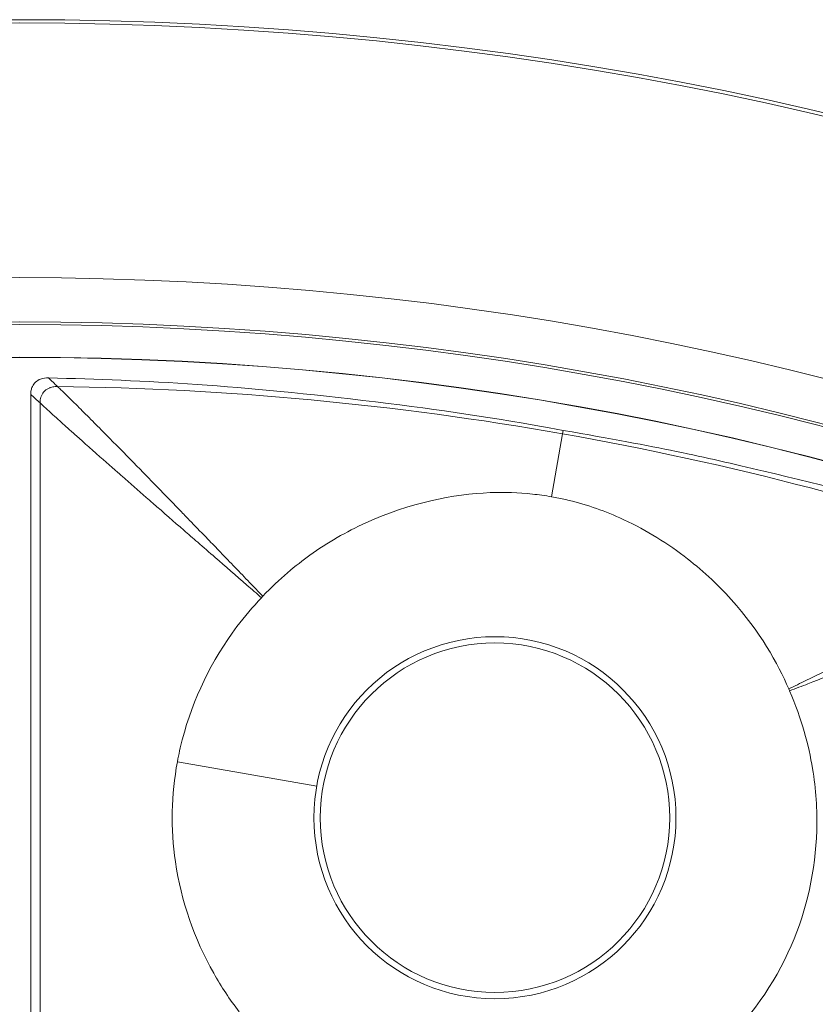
# Model space of a CAD drawing. Header units: inches. Extents: x -2.8 to 15.2, y -6.6 to 17.6.
# Tile 53 of 83: x 11.7 to 12.5, y -0.6 to 0.4. Entities that reach past the tile are written whole.
import ezdxf

# ---------------------------------------------------------------- set-up
doc = ezdxf.new("R2010")
doc.units = ezdxf.units.IN
doc.header["$MEASUREMENT"] = 0
doc.layers.add('Visible (ANSI)', color=7, linetype='Continuous', lineweight=18)
doc.layers.add('Visible Narrow (ANSI)', color=7, linetype='Continuous', lineweight=18)

msp = doc.modelspace()

# ---------------------------------------------------------------- linework, layer by layer
at = {"layer": 'Visible (ANSI)'}
msp.add_line((11.69285, -0.70557), (11.69285, 0.06785), dxfattribs=at)
for centre, radius in [((11.68163, -3.09716), 3.54528), ((11.68163, -3.09716), 3.54195), ((11.68163, -3.09716), 3.28346), ((11.68163, -3.09716), 3.23859), ((11.68163, -3.09716), 3.23588), ((11.68163, -3.09716), 3.20276), ((11.68163, -3.09716), 3.20255), ((12.16395, -0.3618), 0.17736)]:
    msp.add_circle(centre, radius, dxfattribs=at)
msp.add_arc((11.68139, -3.11464), 3.15443, 89.22761, 89.22763, dxfattribs=at)
for points, knots in [([(11.69285, 0.06785), (11.69285, 0.06925), (11.69298, 0.07066), (11.69352, 0.07337), (11.69394, 0.07465), (11.6953, 0.07755), (11.69638, 0.07903), (11.69922, 0.08165), (11.70095, 0.08267), (11.7054, 0.0843), (11.70815, 0.08463), (11.71088, 0.08457)], [-0.07142785, -0.07142785, -0.07142785, -0.07142785, -0.06067902, -0.06067902, -0.05034028, -0.05034028, -0.0362105, -0.0362105, -0.02075926, -0.02075926, 0, 0, 0, 0]), ([(11.71088, 0.08457), (11.8089, 0.08218), (11.90474, 0.07718), (12.112, 0.05171), (12.15467, 0.04552), (12.23325, 0.03124)], [-6.768674, -6.768674, -6.768674, -6.768674, -4.297087, -4.297087, -3.056468, -3.056468, -3.056468, -3.056468]), ([(12.23325, 0.03124), (12.33216, 0.01433), (12.3725, 0.00504), (12.56573, -0.04045), (12.65275, -0.06715), (12.74236, -0.09731)], [-1.450812, -1.450812, -1.450812, -1.450812, -1.060857, -1.060857, -0.278257, -0.278257, -0.278257, -0.278257]), ([(12.22138, -0.03609), (12.21496, -0.03496), (12.20831, -0.03402), (12.18776, -0.03178), (12.17355, -0.03132), (12.12179, -0.03339), (12.07749, -0.04215), (12.01297, -0.07161), (11.99394, -0.08261), (11.96207, -0.10547), (11.94535, -0.11911), (11.92841, -0.137)], [0.3336366, 0.3336366, 0.3336366, 0.3336366, 0.3690621, 0.3690621, 0.4517727, 0.4517727, 0.6653029, 0.6653029, 0.7609003, 0.7609003, 0.836152, 0.836152, 0.836152, 0.836152]), ([(12.46217, -0.23111), (12.45096, -0.20526), (12.43291, -0.17273), (12.38927, -0.12424), (12.37325, -0.10953), (12.33569, -0.081), (12.31361, -0.06775), (12.27283, -0.04945), (12.25473, -0.04331), (12.23108, -0.03793), (12.22634, -0.03697), (12.22138, -0.03609)], [0.721035, 0.721035, 0.721035, 0.721035, 1.0196794, 1.0196794, 1.168255, 1.168255, 1.3434909, 1.3434909, 1.4781824, 1.4781824, 1.5102401, 1.5102401, 1.5102401, 1.5102401]), ([(11.927, -0.13849), (11.9181, -0.14784), (11.90978, -0.15768), (11.87637, -0.20214), (11.8574, -0.24124), (11.84471, -0.29003), (11.84305, -0.29749), (11.84167, -0.30497)], [0.8370645, 0.8370645, 0.8370645, 0.8370645, 1.0320565, 1.0320565, 1.6885693, 1.6885693, 1.8060057, 1.8060057, 1.8060057, 1.8060057]), ([(12.34042, -0.63569), (12.36078, -0.62276), (12.37769, -0.60891), (12.42233, -0.56639), (12.44746, -0.531), (12.4807, -0.45468), (12.48933, -0.41512), (12.49113, -0.3538), (12.4897, -0.33264), (12.48246, -0.28867), (12.47545, -0.26155), (12.46299, -0.233)], [0.4775181, 0.4775181, 0.4775181, 0.4775181, 0.571479, 0.571479, 0.7834136, 0.7834136, 0.9829722, 0.9829722, 1.0877717, 1.0877717, 1.2039733, 1.2039733, 1.2039733, 1.2039733]), ([(12.46299, -0.233), (12.46293, -0.23288), (12.46288, -0.23275), (12.46261, -0.23212), (12.46239, -0.23162), (12.46217, -0.23111)], [0.205193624, 0.205193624, 0.205193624, 0.205193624, 0.206318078, 0.206318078, 0.210949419, 0.210949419, 0.210949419, 0.210949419]), ([(11.84167, -0.30497), (11.83548, -0.33844), (11.83474, -0.37264), (11.84542, -0.44632), (11.85876, -0.48475), (11.88616, -0.53321), (11.89485, -0.54635), (11.90444, -0.5588)], [1.806006, 1.806006, 1.806006, 1.806006, 2.33096, 2.33096, 2.944596, 2.944596, 3.181959, 3.181959, 3.181959, 3.181959])]:
    msp.add_open_spline(points, degree=3, knots=knots, dxfattribs=at)
msp.add_open_spline([(11.92841, -0.137), (11.92794, -0.13749), (11.92747, -0.13799), (11.927, -0.13849)], degree=3, dxfattribs=at)
at = {"layer": 'Visible Narrow (ANSI)'}
for p, q in [((11.7023, -0.69858), (11.7023, 0.05911)), ((12.23325, 0.03124), (12.23266, 0.02786)), ((12.22138, -0.03609), (12.23266, 0.02786)), ((11.88558, -0.10254), (11.88558, -0.10254)), ((11.84167, -0.30497), (11.98302, -0.3299))]:
    msp.add_line(p, q, dxfattribs=at)
msp.add_circle((12.16395, -0.3618), 0.18372, dxfattribs=at)
for centre, major_axis, ratio, start_param, end_param in [((11.64016, -3.54152), (0.33634, 3.60385), 0.936227, 6.206902, 6.358995), ((12.08685, -1.56489), (-2.17419, 0.57498), 0.706229, 4.601604, 4.831061)]:
    msp.add_ellipse(centre, major_axis=major_axis, ratio=ratio, start_param=start_param, end_param=end_param, dxfattribs=at)
for points in [[(11.71999, 0.07583), (11.71696, 0.07875), (11.71392, 0.08166), (11.71088, 0.08457)], [(11.69285, 0.06785), (11.696, 0.06493), (11.69915, 0.06202), (11.7023, 0.05911)]]:
    msp.add_open_spline(points, degree=3, dxfattribs=at)
for points, knots in [([(11.7023, 0.05911), (11.7023, 0.05927), (11.7023, 0.05943), (11.70231, 0.05959), (11.70235, 0.06149), (11.70263, 0.06327), (11.70315, 0.06491), (11.70376, 0.06685), (11.70471, 0.06859), (11.70594, 0.07007), (11.70631, 0.07051), (11.7067, 0.07093), (11.70711, 0.07132), (11.70857, 0.07271), (11.71029, 0.07378), (11.71229, 0.07455), (11.71253, 0.07464), (11.71278, 0.07473), (11.71303, 0.07481), (11.71445, 0.07529), (11.71601, 0.07561), (11.71765, 0.07575), (11.71842, 0.07582), (11.7192, 0.07584), (11.71999, 0.07583)], [0, 0, 0, 0, 0.0160258, 0.0160258, 0.0160258, 0.2072622, 0.2072622, 0.2072622, 0.4332685, 0.4332685, 0.4332685, 0.5, 0.5, 0.5, 0.7343491, 0.7343491, 0.7343491, 0.7628471, 0.7628471, 0.7628471, 0.9250129, 0.9250129, 0.9250129, 0.9999968, 0.9999968, 0.9999968, 0.9999968]), ([(11.71999, 0.07583), (11.72023, 0.07561), (11.72048, 0.07539), (11.72072, 0.07516), (11.72123, 0.07468), (11.72176, 0.07419), (11.7223, 0.07368), (11.72331, 0.07272), (11.72437, 0.07171), (11.72548, 0.07064), (11.72651, 0.06964), (11.72759, 0.0686), (11.7287, 0.06751), (11.73075, 0.0655), (11.73294, 0.06334), (11.73527, 0.06103), (11.73739, 0.05893), (11.73962, 0.0567), (11.74197, 0.05435), (11.74617, 0.05016), (11.75075, 0.04559), (11.7557, 0.04062), (11.76007, 0.03623), (11.76475, 0.03153), (11.76969, 0.02653), (11.77832, 0.01782), (11.78778, 0.0082), (11.79809, -0.00234), (11.80226, -0.00661), (11.80658, -0.01103), (11.81103, -0.01561), (11.81612, -0.02084), (11.8214, -0.02627), (11.82687, -0.03191), (11.82735, -0.0324), (11.82782, -0.03289), (11.8283, -0.03338), (11.83428, -0.03954), (11.84128, -0.04675), (11.84578, -0.05139), (11.84896, -0.05467), (11.85213, -0.05795), (11.8553, -0.06121), (11.85553, -0.06146), (11.85577, -0.0617), (11.85601, -0.06195), (11.86153, -0.06765), (11.86702, -0.07332), (11.87248, -0.07897), (11.8768, -0.08344), (11.8811, -0.08789), (11.88538, -0.09232), (11.89535, -0.10265), (11.90521, -0.11287), (11.91494, -0.12299), (11.91946, -0.12768), (11.92393, -0.13233), (11.92841, -0.137)], [0, 0, 0, 0, 0.00733, 0.00733, 0.00733, 0.022644, 0.022644, 0.022644, 0.05159, 0.05159, 0.05159, 0.078656, 0.078656, 0.078656, 0.128368, 0.128368, 0.128368, 0.173531, 0.173531, 0.173531, 0.254111, 0.254111, 0.254111, 0.32542, 0.32542, 0.32542, 0.449699, 0.449699, 0.449699, 0.5, 0.5, 0.5, 0.557536, 0.557536, 0.557536, 0.5625, 0.5625, 0.5625, 0.625, 0.625, 0.625, 0.669285, 0.669285, 0.669285, 0.672595, 0.672595, 0.672595, 0.75, 0.75, 0.75, 0.811275, 0.811275, 0.811275, 0.954154, 0.954154, 0.954154, 1.020354, 1.020354, 1.020354, 1.020354]), ([(11.7023, 0.05911), (11.70277, 0.05868), (11.70323, 0.05824), (11.70371, 0.05781), (11.70423, 0.05732), (11.70477, 0.05683), (11.70531, 0.05633), (11.70638, 0.05535), (11.70748, 0.05435), (11.70858, 0.05335), (11.70969, 0.05235), (11.71081, 0.05133), (11.71195, 0.05031), (11.71421, 0.04827), (11.71651, 0.0462), (11.71884, 0.0441), (11.72117, 0.04199), (11.72352, 0.03986), (11.72589, 0.03771), (11.72639, 0.03725), (11.7269, 0.03679), (11.72741, 0.03633), (11.73178, 0.03234), (11.73201, 0.03215), (11.73578, 0.02879), (11.73712, 0.0276), (11.73865, 0.02624), (11.74038, 0.0247), (11.74353, 0.0219), (11.74733, 0.01852), (11.75182, 0.01455), (11.75302, 0.01349), (11.75416, 0.01247), (11.75526, 0.0115), (11.76686, 0.00123), (11.77298, -0.00415), (11.78139, -0.01155), (11.78281, -0.01279), (11.78424, -0.01405), (11.78567, -0.01531), (11.79355, -0.02223), (11.80169, -0.02938), (11.81009, -0.03673), (11.81237, -0.03873), (11.81457, -0.04066), (11.81672, -0.04253), (11.82822, -0.0526), (11.83794, -0.06108), (11.84825, -0.07006), (11.85276, -0.07399), (11.85738, -0.07801), (11.86232, -0.08231), (11.86809, -0.08733), (11.87403, -0.09249), (11.88014, -0.0978), (11.89038, -0.10671), (11.9011, -0.11602), (11.91231, -0.12575), (11.91712, -0.12992), (11.92206, -0.1342), (11.927, -0.13849)], [0, 0, 0, 0, 0.007567, 0.007567, 0.007567, 0.016045, 0.016045, 0.016045, 0.033001, 0.033001, 0.033001, 0.049956, 0.049956, 0.049956, 0.083864, 0.083864, 0.083864, 0.11777, 0.11777, 0.11777, 0.125, 0.125, 0.125, 0.1875, 0.1875, 0.1875, 0.20964, 0.20964, 0.20964, 0.25, 0.25, 0.25, 0.26079, 0.26079, 0.26079, 0.375, 0.375, 0.375, 0.394266, 0.394266, 0.394266, 0.5, 0.5, 0.5, 0.528693, 0.528693, 0.528693, 0.682649, 0.682649, 0.682649, 0.75, 0.75, 0.75, 0.828673, 0.828673, 0.828673, 0.960573, 0.960573, 0.960573, 1.017201, 1.017201, 1.017201, 1.017201]), ([(12.73081, -0.1024), (12.7305, -0.10253), (12.7302, -0.10266), (12.72989, -0.10279), (12.72924, -0.10307), (12.72858, -0.10335), (12.72791, -0.10364), (12.72658, -0.10421), (12.72524, -0.1048), (12.72388, -0.1054), (12.72253, -0.10601), (12.72116, -0.10662), (12.71978, -0.10725), (12.71702, -0.1085), (12.71423, -0.10979), (12.7114, -0.11109), (12.70857, -0.1124), (12.7057, -0.11373), (12.70282, -0.11508), (12.69704, -0.11777), (12.69117, -0.12052), (12.68523, -0.1233), (12.67948, -0.126), (12.67366, -0.12874), (12.66781, -0.13151), (12.66763, -0.1316), (12.66745, -0.13168), (12.66726, -0.13177), (12.65651, -0.13686), (12.64786, -0.14099), (12.63736, -0.14602), (12.63518, -0.14707), (12.63296, -0.14813), (12.63071, -0.14921), (12.62192, -0.15342), (12.61258, -0.15791), (12.60268, -0.16269), (12.59954, -0.1642), (12.59649, -0.16567), (12.59353, -0.1671), (12.58027, -0.1735), (12.56855, -0.17919), (12.55674, -0.18493), (12.55645, -0.18507), (12.55616, -0.18521), (12.55587, -0.18535), (12.54965, -0.18838), (12.54339, -0.19142), (12.53684, -0.19461), (12.5306, -0.19765), (12.52429, -0.20073), (12.51789, -0.20385), (12.50545, -0.20992), (12.49269, -0.21616), (12.47961, -0.22256), (12.47385, -0.22538), (12.46801, -0.22824), (12.46217, -0.23111)], [0, 0, 0, 0, 0.003972, 0.003972, 0.003972, 0.012526, 0.012526, 0.012526, 0.029634, 0.029634, 0.029634, 0.046743, 0.046743, 0.046743, 0.080961, 0.080961, 0.080961, 0.11518, 0.11518, 0.11518, 0.183624, 0.183624, 0.183624, 0.25, 0.25, 0.25, 0.252081, 0.252081, 0.252081, 0.375, 0.375, 0.375, 0.400483, 0.400483, 0.400483, 0.5, 0.5, 0.5, 0.531519, 0.531519, 0.531519, 0.672357, 0.672357, 0.672357, 0.675791, 0.675791, 0.675791, 0.75, 0.75, 0.75, 0.820628, 0.820628, 0.820628, 0.957962, 0.957962, 0.957962, 1.018457, 1.018457, 1.018457, 1.018457]), ([(12.74172, -0.12417), (12.73693, -0.12619), (12.73145, -0.12847), (12.7254, -0.13095), (12.72003, -0.13314), (12.71422, -0.1355), (12.70802, -0.13799), (12.6972, -0.14234), (12.68515, -0.14711), (12.67196, -0.1523), (12.66049, -0.15681), (12.64816, -0.16162), (12.63496, -0.16676), (12.6269, -0.16989), (12.61852, -0.17315), (12.60981, -0.17653), (12.60532, -0.17827), (12.60122, -0.17985), (12.59737, -0.18135), (12.58848, -0.18479), (12.58087, -0.18774), (12.57245, -0.19099), (12.56803, -0.19269), (12.56365, -0.19438), (12.55928, -0.19606), (12.54622, -0.2011), (12.53336, -0.20604), (12.52072, -0.2109), (12.50746, -0.21599), (12.49443, -0.22097), (12.48164, -0.22587), (12.47537, -0.22826), (12.46919, -0.23062), (12.46299, -0.233)], [0, 0, 0, 0, 0.089255, 0.089255, 0.089255, 0.16843, 0.16843, 0.16843, 0.306634, 0.306634, 0.306634, 0.426691, 0.426691, 0.426691, 0.5, 0.5, 0.5, 0.537815, 0.537815, 0.537815, 0.625, 0.625, 0.625, 0.670667, 0.670667, 0.670667, 0.807375, 0.807375, 0.807375, 0.950764, 0.950764, 0.950764, 1.021053, 1.021053, 1.021053, 1.021053])]:
    msp.add_open_spline(points, degree=3, knots=knots, dxfattribs=at)

doc.saveas('drawing.dxf')
